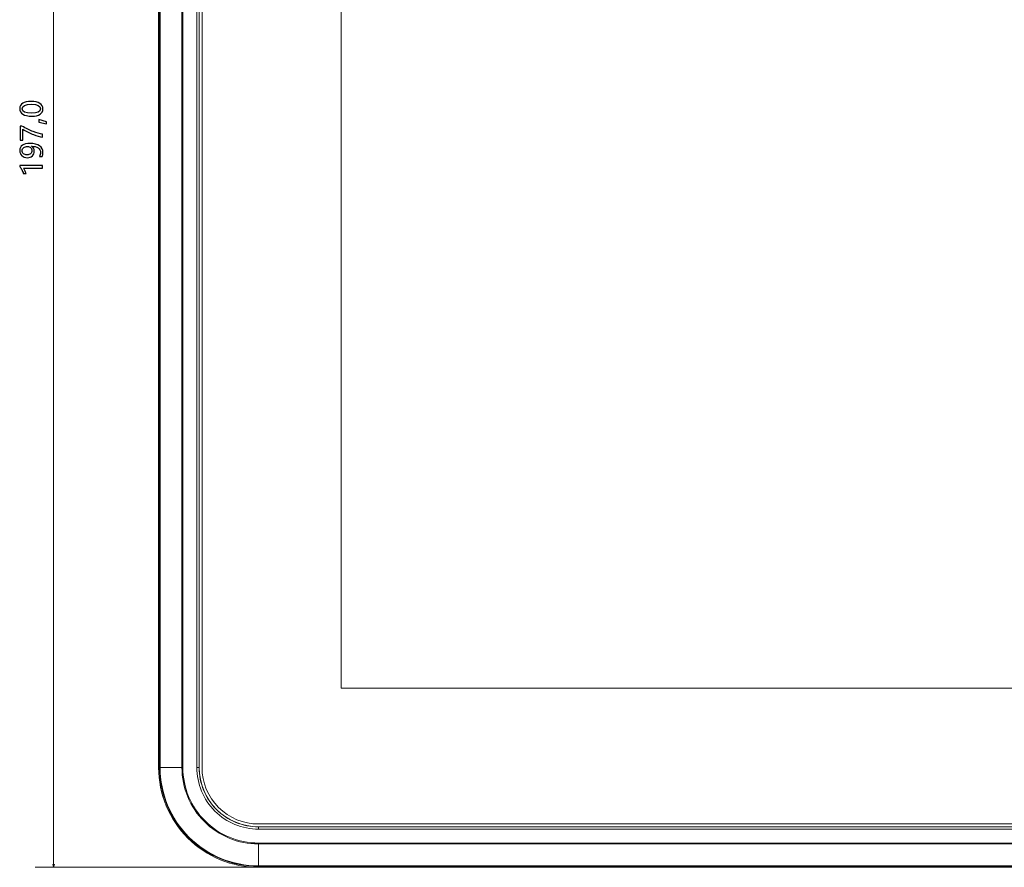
# Model space of a CAD drawing. Header units: centimetres. Extents: x -30 to 30, y -78 to 83.
# Tile 13 of 86: x -24 to -15, y -6 to 2. Entities that reach past the tile are written whole.
import ezdxf

# ---------------------------------------------------------------- set-up
doc = ezdxf.new("R2010")
doc.units = ezdxf.units.CM
doc.header["$MEASUREMENT"] = 0
doc.layers.add('LAYER_19952', color=7, linetype='Continuous')

msp = doc.modelspace()

# ---------------------------------------------------------------- linework, layer by layer
at = {"layer": 'LAYER_19952', "color": 252, "lineweight": 0}
for points in [[(-24.0859, 7.93215), (-24.0859, 7.93215), (-24.0859, -6.00054), (-24.0859, -6.00054)], [(-20.75414, 6.98397), (-20.75414, 6.98397), (-6.78173, -3.51319), (-6.78173, -3.51319)], [(-22.12388, -6.00054), (-22.12388, -6.00054), (-24.26266, -6.00054), (-24.26266, -6.00054)]]:
    msp.add_open_spline(points, degree=3, dxfattribs=at)
at = {"layer": 'LAYER_19952', "lineweight": 9}
for points in [[(-23.08013, -5.0443), (-23.08013, -5.0443), (-23.08013, 6.97589), (-23.08013, 6.97589)], [(-23.07123, -5.0443), (-23.07123, -5.0443), (-23.07123, 6.97589), (-23.07123, 6.97589)], [(-23.066, 6.97589), (-23.066, 6.97589), (-23.066, -5.0443), (-23.066, -5.0443)], [(-22.8566, -5.0443), (-22.8566, -5.0443), (-22.8566, 6.97589), (-22.8566, 6.97589)], [(-22.84771, 6.97589), (-22.84771, 6.97589), (-22.84771, -5.0443), (-22.84771, -5.0443)], [(-22.71356, -5.0443), (-22.71356, -5.0443), (-22.71356, 6.97589), (-22.71356, 6.97589)], [(-22.69235, 6.97589), (-22.69235, 6.97589), (-22.69235, -5.0443), (-22.69235, -5.0443)], [(-22.69116, -5.0443), (-22.69116, -5.0443), (-22.69116, 6.97589), (-22.69116, 6.97589)], [(-22.66443, -5.0443), (-22.66443, -5.0443), (-22.66443, 6.97589), (-22.66443, 6.97589)], [(-23.08013, -5.0443), (-23.08013, -5.0443), (-22.84771, -5.0443), (-22.84771, -5.0443)], [(-22.71356, -5.0443), (-22.71356, -5.0443), (-22.69116, -5.0443), (-22.69116, -5.0443)], [(-6.56799, -5.58521), (-6.56799, -5.58521), (-22.12352, -5.58521), (-22.12352, -5.58521)], [(-22.12352, -5.61195), (-22.12352, -5.61195), (-22.12352, -5.63434), (-22.12352, -5.63434)], [(-6.56799, -5.61195), (-6.56799, -5.61195), (-22.12352, -5.61195), (-22.12352, -5.61195)], [(-22.12352, -5.61312), (-22.12352, -5.61312), (-6.56799, -5.61312), (-6.56799, -5.61312)], [(-6.56799, -5.63434), (-6.56799, -5.63434), (-22.12352, -5.63434), (-22.12352, -5.63434)], [(-22.12388, -5.76813), (-22.12388, -5.76813), (-22.12388, -6.00054), (-22.12388, -6.00054)], [(-22.12388, -5.76813), (-22.12388, -5.76813), (-6.56834, -5.76813), (-6.56834, -5.76813)], [(-6.56834, -5.77703), (-6.56834, -5.77703), (-22.12388, -5.77703), (-22.12388, -5.77703)], [(-22.12388, -5.98642), (-22.12388, -5.98642), (-6.56834, -5.98642), (-6.56834, -5.98642)], [(-6.56834, -5.99165), (-6.56834, -5.99165), (-22.12388, -5.99165), (-22.12388, -5.99165)], [(-6.56834, -6.00056), (-6.56834, -6.00056), (-22.12388, -6.00056), (-22.12388, -6.00056)]]:
    msp.add_open_spline(points, degree=3, dxfattribs=at)
at = {"layer": 'LAYER_19952', "color": 4, "lineweight": 9}
for points in [[(-21.33231, -4.28277), (-21.33231, -4.28277), (-21.33231, 6.21439), (-21.33231, 6.21439)], [(-7.3599, -4.28277), (-7.3599, -4.28277), (-21.33231, -4.28277), (-21.33231, -4.28277)]]:
    msp.add_open_spline(points, degree=3, dxfattribs=at)
at = {"layer": 'LAYER_19952', "color": 252}
for points, knots in [([(-24.29522, 1.19902), (-24.33298, 1.19902), (-24.3615, 1.20524), (-24.38092, 1.21778), (-24.40029, 1.23032), (-24.40996, 1.24842), (-24.40996, 1.27218), (-24.40996, 1.31748), (-24.37343, 1.34015), (-24.30031, 1.34015), (-24.26421, 1.34015), (-24.23664, 1.33374), (-24.21754, 1.32101), (-24.19845, 1.30824), (-24.18888, 1.29037), (-24.18888, 1.26737), (-24.18888, 1.24564), (-24.19793, 1.22881), (-24.21608, 1.21689), (-24.23423, 1.20496), (-24.26058, 1.19902), (-24.29522, 1.19902)], [0, 0, 0, 0, 0.1428571, 0.1428571, 0.1428571, 0.2857143, 0.2857143, 0.2857143, 0.4285714, 0.4285714, 0.4285714, 0.5714286, 0.5714286, 0.5714286, 0.7142857, 0.7142857, 0.7142857, 0.8571429, 0.8571429, 0.8571429, 1, 1, 1, 1]), ([(-24.29645, 1.22665), (-24.23965, 1.22665), (-24.21122, 1.24102), (-24.21122, 1.26987), (-24.21122, 1.2982), (-24.24012, 1.31239), (-24.29782, 1.31239), (-24.35759, 1.31239), (-24.38747, 1.29848), (-24.38747, 1.27067), (-24.38747, 1.2413), (-24.35712, 1.22665), (-24.29645, 1.22665)], [0, 0, 0, 0, 0.25, 0.25, 0.25, 0.5, 0.5, 0.5, 0.75, 0.75, 0.75, 1, 1, 1, 1]), ([(-24.22683, 1.16739), (-24.22683, 1.16739), (-24.15324, 1.14377), (-24.15324, 1.14377), (-24.15324, 1.14377), (-24.15324, 1.12416), (-24.15324, 1.12416), (-24.15324, 1.12416), (-24.22683, 1.14127), (-24.22683, 1.14127), (-24.22683, 1.14127), (-24.22683, 1.16739), (-24.22683, 1.16739)], [0, 0, 0, 0, 0.25, 0.25, 0.25, 0.5, 0.5, 0.5, 0.75, 0.75, 0.75, 1, 1, 1, 1]), ([(-24.38969, 1.10371), (-24.35047, 1.08122), (-24.31417, 1.06359), (-24.2808, 1.05072), (-24.24743, 1.0379), (-24.21797, 1.02998), (-24.19246, 1.02692), (-24.19246, 1.02692), (-24.19246, 0.99873), (-24.19246, 0.99873), (-24.21759, 1.00217), (-24.24629, 1.01023), (-24.27849, 1.02291), (-24.31074, 1.03564), (-24.34538, 1.05261), (-24.38248, 1.07387), (-24.38248, 1.07387), (-24.38248, 0.96781), (-24.38248, 0.96781), (-24.38248, 0.96781), (-24.40637, 0.96781), (-24.40637, 0.96781), (-24.40637, 0.96781), (-24.40637, 1.10371), (-24.40637, 1.10371), (-24.40637, 1.10371), (-24.38969, 1.10371), (-24.38969, 1.10371)], [0, 0, 0, 0, 0.1111111, 0.1111111, 0.1111111, 0.2222222, 0.2222222, 0.2222222, 0.3333333, 0.3333333, 0.3333333, 0.4444444, 0.4444444, 0.4444444, 0.5555556, 0.5555556, 0.5555556, 0.6666667, 0.6666667, 0.6666667, 0.7777778, 0.7777778, 0.7777778, 0.8888889, 0.8888889, 0.8888889, 1, 1, 1, 1]), ([(-24.22145, 0.81215), (-24.21467, 0.82394), (-24.21122, 0.83667), (-24.21122, 0.85029), (-24.21122, 0.86943), (-24.21882, 0.88428), (-24.2339, 0.89479), (-24.24898, 0.90535), (-24.27043, 0.91063), (-24.29824, 0.91063), (-24.29805, 0.91044), (-24.29805, 0.91025), (-24.29824, 0.91006), (-24.28037, 0.90068), (-24.27147, 0.88489), (-24.27147, 0.86269), (-24.27147, 0.84473), (-24.27765, 0.82988), (-24.28995, 0.81809), (-24.30229, 0.80631), (-24.31832, 0.80042), (-24.33803, 0.80042), (-24.359, 0.80042), (-24.37625, 0.80688), (-24.38974, 0.81975), (-24.40322, 0.83266), (-24.40996, 0.84935), (-24.40996, 0.8699), (-24.40996, 0.89116), (-24.40162, 0.90775), (-24.38493, 0.91973), (-24.36819, 0.9317), (-24.34387, 0.93769), (-24.31191, 0.93769), (-24.27241, 0.93769), (-24.24205, 0.92995), (-24.2208, 0.9145), (-24.19949, 0.89903), (-24.18888, 0.87763), (-24.18888, 0.85029), (-24.18888, 0.83525), (-24.19133, 0.82258), (-24.19619, 0.81215), (-24.19619, 0.81215), (-24.22145, 0.81215), (-24.22145, 0.81215)], [0, 0, 0, 0, 0.0666667, 0.0666667, 0.0666667, 0.1333333, 0.1333333, 0.1333333, 0.2, 0.2, 0.2, 0.2666667, 0.2666667, 0.2666667, 0.3333333, 0.3333333, 0.3333333, 0.4, 0.4, 0.4, 0.4666667, 0.4666667, 0.4666667, 0.5333333, 0.5333333, 0.5333333, 0.6, 0.6, 0.6, 0.6666667, 0.6666667, 0.6666667, 0.7333333, 0.7333333, 0.7333333, 0.8, 0.8, 0.8, 0.8666667, 0.8666667, 0.8666667, 0.9333333, 0.9333333, 0.9333333, 1, 1, 1, 1]), ([(-24.34147, 0.82776), (-24.32709, 0.82776), (-24.31573, 0.83144), (-24.30729, 0.83879), (-24.29886, 0.84619), (-24.29466, 0.85637), (-24.29466, 0.86934), (-24.29466, 0.88056), (-24.29853, 0.88998), (-24.30621, 0.89762), (-24.31389, 0.9053), (-24.32318, 0.90912), (-24.33416, 0.90912), (-24.34953, 0.90912), (-24.36225, 0.9053), (-24.37234, 0.89771), (-24.38243, 0.89012), (-24.38747, 0.88008), (-24.38747, 0.86769), (-24.38747, 0.85618), (-24.38309, 0.84662), (-24.37432, 0.83907), (-24.3656, 0.83153), (-24.35462, 0.82776), (-24.34147, 0.82776)], [0, 0, 0, 0, 0.125, 0.125, 0.125, 0.25, 0.25, 0.25, 0.375, 0.375, 0.375, 0.5, 0.5, 0.5, 0.625, 0.625, 0.625, 0.75, 0.75, 0.75, 0.875, 0.875, 0.875, 1, 1, 1, 1]), ([(-24.19246, 0.69945), (-24.19246, 0.69945), (-24.37545, 0.69945), (-24.37545, 0.69945), (-24.37121, 0.69521), (-24.36645, 0.68804), (-24.36122, 0.67795), (-24.35599, 0.66787), (-24.35231, 0.65858), (-24.35019, 0.65), (-24.35019, 0.65), (-24.37668, 0.65), (-24.37668, 0.65), (-24.37984, 0.66132), (-24.38484, 0.67343), (-24.39167, 0.68635), (-24.39855, 0.69921), (-24.40501, 0.70911), (-24.41109, 0.71604), (-24.41109, 0.71604), (-24.41109, 0.72622), (-24.41109, 0.72622), (-24.41109, 0.72622), (-24.19246, 0.72622), (-24.19246, 0.72622), (-24.19246, 0.72622), (-24.19246, 0.69945), (-24.19246, 0.69945)], [0, 0, 0, 0, 0.1111111, 0.1111111, 0.1111111, 0.2222222, 0.2222222, 0.2222222, 0.3333333, 0.3333333, 0.3333333, 0.4444444, 0.4444444, 0.4444444, 0.5555556, 0.5555556, 0.5555556, 0.6666667, 0.6666667, 0.6666667, 0.7777778, 0.7777778, 0.7777778, 0.8888889, 0.8888889, 0.8888889, 1, 1, 1, 1])]:
    msp.add_open_spline(points, degree=3, knots=knots, dxfattribs=at)
at = {"layer": 'LAYER_19952', "lineweight": 9}
for points in [[(-23.08012, -5.0443), (-23.08012, -5.29791), (-22.97937, -5.54114), (-22.80004, -5.72046), (-22.62071, -5.8998), (-22.37749, -6.00054), (-22.12388, -6.00054)], [(-23.07123, -5.0443), (-23.07123, -5.29555), (-22.97142, -5.53652), (-22.79375, -5.71418), (-22.6161, -5.89184), (-22.37513, -5.99165), (-22.12388, -5.99165)], [(-23.066, -5.0443), (-23.066, -5.29416), (-22.96674, -5.5338), (-22.79006, -5.71048), (-22.61337, -5.88716), (-22.37374, -5.98642), (-22.12388, -5.98642)], [(-22.8566, -5.0443), (-22.8566, -5.23863), (-22.77941, -5.42501), (-22.64199, -5.56242), (-22.50458, -5.69983), (-22.31821, -5.77703), (-22.12388, -5.77703)], [(-22.84771, -5.0443), (-22.84771, -5.23627), (-22.77145, -5.42038), (-22.6357, -5.55613), (-22.49996, -5.69188), (-22.31584, -5.76813), (-22.12388, -5.76813)], [(-22.71356, -5.0443), (-22.71356, -5.20079), (-22.65139, -5.35086), (-22.54074, -5.46151), (-22.43009, -5.57217), (-22.28, -5.63434), (-22.12352, -5.63434)], [(-22.69235, -5.0443), (-22.69235, -5.19516), (-22.63241, -5.33984), (-22.52574, -5.44652), (-22.41906, -5.55319), (-22.27438, -5.61312), (-22.12352, -5.61312)], [(-22.69116, -5.0443), (-22.69116, -5.19485), (-22.63136, -5.33923), (-22.5249, -5.44569), (-22.41845, -5.55214), (-22.27407, -5.61195), (-22.12352, -5.61195)], [(-22.66443, -5.0443), (-22.66443, -5.18776), (-22.60744, -5.32534), (-22.506, -5.42678), (-22.40456, -5.52822), (-22.26698, -5.58521), (-22.12352, -5.58521)]]:
    msp.add_open_spline(points, degree=3, knots=[0, 0, 0, 0, 0.5, 0.5, 0.5, 1, 1, 1, 1], dxfattribs=at)
at = {"layer": 'LAYER_19952', "color": 252, "lineweight": 0}
msp.add_open_spline([(-24.09304, -5.97387), (-24.09304, -5.97387), (-24.0859, -6.00054), (-24.0859, -6.00054), (-24.0859, -6.00054), (-24.07875, -5.97387), (-24.07875, -5.97387), (-24.07875, -5.97387), (-24.09304, -5.97387), (-24.09304, -5.97387)], degree=3, knots=[0, 0, 0, 0, 0.3333333, 0.3333333, 0.3333333, 0.6666667, 0.6666667, 0.6666667, 1, 1, 1, 1], dxfattribs=at)

doc.saveas('drawing.dxf')
